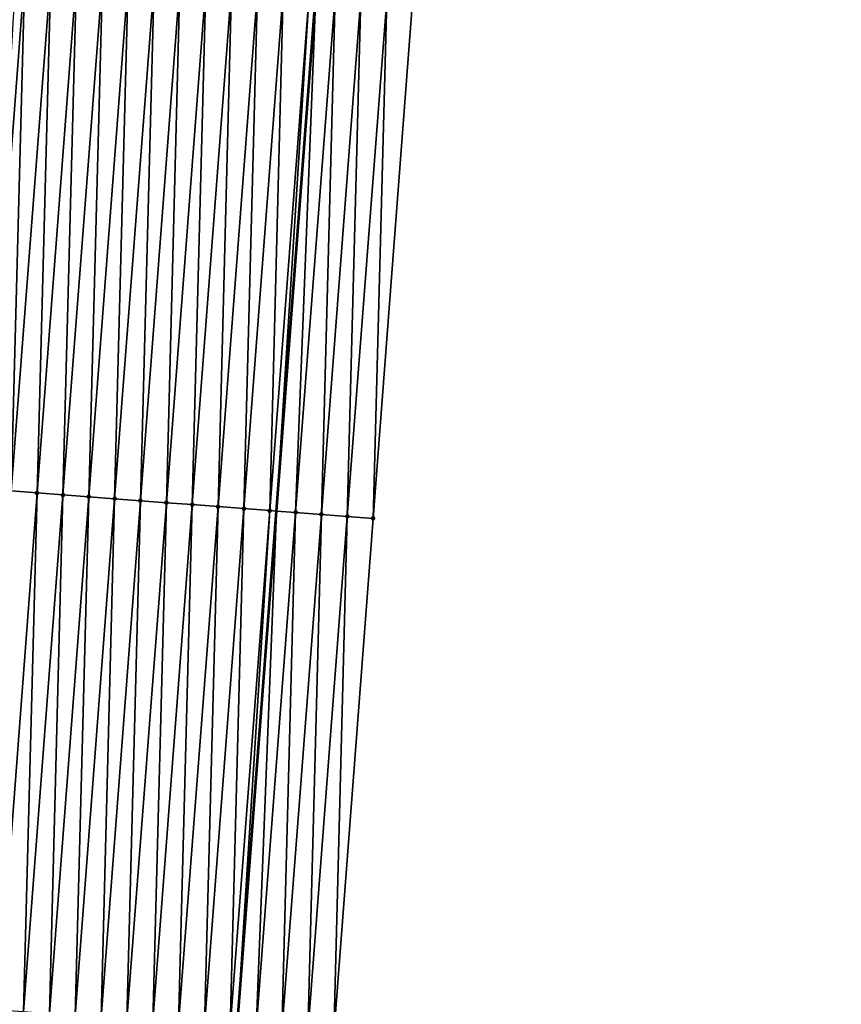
# Model space of a CAD drawing. Header units: feet. Extents: x 2017353 to 2024169, y 808050 to 818690.
# Tile 23 of 256: x 2023386 to 2023418, y 808847 to 808885. Entities that reach past the tile are written whole.
import ezdxf

# ---------------------------------------------------------------- set-up
doc = ezdxf.new("R2010")
doc.units = ezdxf.units.FT
doc.header["$MEASUREMENT"] = 0
for name, color, linetype, lineweight in [('EP_Travel Lane', 172, 'Continuous', 53), ('SB-Road Shots', 141, 'Continuous', 100), ('SB-Road X-Section', 40, 'Continuous', 13)]:
    doc.layers.add(name, color=color, linetype=linetype, lineweight=lineweight)
doc.layers.add('I-77-MM15-17_SB-Surface-BORDER', color=7, linetype='Continuous')
doc.layers.add('I-77-MM15-17_SB-Surface-TIN', color=7, linetype='Continuous')

msp = doc.modelspace()

# ---------------------------------------------------------------- linework, layer by layer
at = {"layer": 'EP_Travel Lane'}
msp.add_polyline3d([(2023388.60228997, 808766.597642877, 258.290655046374), (2023390.09447815, 808786.540838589, 258.5100508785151), (2023391.585967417, 808806.4265932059, 258.7899482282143), (2023393.107016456, 808826.3666790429, 259.0717285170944), (2023394.628067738, 808846.3067942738, 259.3514435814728), (2023396.149113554, 808866.246837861, 259.6361962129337), (2023397.670166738, 808886.1869780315, 259.9141550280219), (2023399.191204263, 808906.1269129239, 260.2065408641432), (2023400.712245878, 808926.0669014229, 260.4951599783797), (2023402.233264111, 808946.0065834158, 260.8053147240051), (2023403.748311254, 808965.9635335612, 261.0879708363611), (2023405.242967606, 808985.9058347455, 261.3552619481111), (2023406.737544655, 809005.8470778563, 261.6942672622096), (2023408.23216618, 809025.7889143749, 261.9930464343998), (2023409.726821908, 809045.7312072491, 262.2609006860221), (2023411.221440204, 809065.6730006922, 262.5626034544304), (2023412.716046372, 809085.6146323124, 262.8752785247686), (2023414.210677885, 809105.5566020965, 263.1650210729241)], dxfattribs=at)
at = {"layer": 'I-77-MM15-17_SB-Surface-BORDER', "color": 3, "linetype": 'Continuous', "lineweight": -3}
msp.add_polyline3d([(2023417.936476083, 809105.2813916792, 262.8930770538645), (2023416.441847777, 809085.3394646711, 262.6004373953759), (2023414.947191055, 809065.3971585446, 262.3334803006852), (2023413.452510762, 809045.4545379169, 262.0878454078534), (2023412.955124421, 809025.4383900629, 261.7600412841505), (2023411.460515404, 809005.4967204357, 261.4499514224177), (2023409.965925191, 808985.5553016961, 261.1228504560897), (2023408.471274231, 808965.6130724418, 260.8506823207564), (2023406.955792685, 808945.6497149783, 260.5698651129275), (2023405.434759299, 808925.7098343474, 260.273666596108), (2023403.913724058, 808905.769929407, 259.9791766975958), (2023401.395523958, 808885.9052766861, 259.7414411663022), (2023399.874481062, 808865.9652713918, 259.4540071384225), (2023398.353419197, 808846.0250174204, 259.1840349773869), (2023397.829520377, 808826.0094874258, 258.8589854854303), (2023396.308470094, 808806.0693852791, 258.5783511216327), (2023394.875827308, 808786.2009241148, 258.2877555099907), (2023393.449287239, 808766.2530119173, 258.0707640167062)], dxfattribs=at)
at = {"layer": 'I-77-MM15-17_SB-Surface-TIN', "color": 128, "linetype": 'Continuous', "lineweight": -3}
for points in [[(2023384.917467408, 808867.1000753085, 259.8823145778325), (2023386.438510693, 808887.0400857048, 260.1693950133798), (2023386.091639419, 808887.0665096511, 260.1718908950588)], [(2023384.917467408, 808867.1000753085, 259.8823145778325), (2023385.914593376, 808867.0243132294, 259.8613828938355), (2023386.438510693, 808887.0400857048, 260.1693950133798)], [(2023385.914593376, 808867.0243132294, 259.8613828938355), (2023387.435636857, 808886.9643261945, 260.1482825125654), (2023386.438510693, 808887.0400857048, 260.1693950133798)], [(2023385.914593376, 808867.0243132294, 259.8613828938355), (2023386.911722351, 808866.9485905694, 259.8376816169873), (2023387.435636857, 808886.9643261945, 260.1482825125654)], [(2023386.911722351, 808866.9485905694, 259.8376816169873), (2023388.432763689, 808886.88857544, 260.1265548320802), (2023387.435636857, 808886.9643261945, 260.1482825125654)], [(2023386.911722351, 808866.9485905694, 259.8376816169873), (2023387.908847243, 808866.8728143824, 259.8177411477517), (2023388.432763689, 808886.88857544, 260.1265548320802)], [(2023387.908847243, 808866.8728143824, 259.8177411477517), (2023389.42988739, 808886.8127836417, 260.1077108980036), (2023388.432763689, 808886.88857544, 260.1265548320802)], [(2023387.908847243, 808866.8728143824, 259.8177411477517), (2023388.905971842, 808866.7970343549, 259.7980705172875), (2023389.42988739, 808886.8127836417, 260.1077108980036)], [(2023388.905971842, 808866.7970343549, 259.7980705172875), (2023390.427013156, 808886.7370189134, 260.0869650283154), (2023389.42988739, 808886.8127836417, 260.1077108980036)], [(2023388.905971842, 808866.7970343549, 259.7980705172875), (2023389.903096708, 808866.721257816, 259.7781547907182), (2023390.427013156, 808886.7370189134, 260.0869650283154)], [(2023389.903096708, 808866.721257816, 259.7781547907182), (2023391.424139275, 808886.6612587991, 260.0658949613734), (2023390.427013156, 808886.7370189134, 260.0869650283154)], [(2023389.903096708, 808866.721257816, 259.7781547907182), (2023390.90022462, 808866.6455212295, 259.7554319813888), (2023391.424139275, 808886.6612587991, 260.0658949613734)], [(2023390.90022462, 808866.6455212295, 259.7554319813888), (2023392.421266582, 808886.5855142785, 260.0437292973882), (2023391.424139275, 808886.6612587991, 260.0658949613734)], [(2023390.90022462, 808866.6455212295, 259.7554319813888), (2023391.897344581, 808866.5696803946, 259.7400336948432), (2023392.421266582, 808886.5855142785, 260.0437292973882)], [(2023391.897344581, 808866.5696803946, 259.7400336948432), (2023393.418392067, 808886.509745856, 260.0232429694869), (2023392.421266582, 808886.5855142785, 260.0437292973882)], [(2023391.897344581, 808866.5696803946, 259.7400336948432), (2023392.894462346, 808866.4938107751, 259.7266578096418), (2023393.418392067, 808886.509745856, 260.0232429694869)], [(2023392.894462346, 808866.4938107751, 259.7266578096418), (2023394.415517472, 808886.4339763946, 260.0028296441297), (2023393.418392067, 808886.509745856, 260.0232429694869)], [(2023392.894462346, 808866.4938107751, 259.7266578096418), (2023393.891590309, 808866.4180748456, 259.7038888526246), (2023394.415517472, 808886.4339763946, 260.0028296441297)], [(2023393.891590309, 808866.4180748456, 259.7038888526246), (2023395.412637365, 808886.3581346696, 259.9874935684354), (2023394.415517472, 808886.4339763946, 260.0028296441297)], [(2023393.891590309, 808866.4180748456, 259.7038888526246), (2023394.888721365, 808866.3423794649, 259.6782709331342), (2023395.412637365, 808886.3581346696, 259.9874935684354)], [(2023394.888721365, 808866.3423794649, 259.6782709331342), (2023396.409765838, 808886.2824054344, 259.9642539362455), (2023395.412637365, 808886.3581346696, 259.9874935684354)], [(2023394.888721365, 808866.3423794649, 259.6782709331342), (2023395.885858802, 808866.2667677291, 259.6467761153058), (2023396.409765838, 808886.2824054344, 259.9642539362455)], [(2023395.885858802, 808866.2667677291, 259.6467761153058), (2023397.40690786, 808886.2068538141, 259.9285350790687), (2023396.409765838, 808886.2824054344, 259.9642539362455)], [(2023395.885858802, 808866.2667677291, 259.6467761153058), (2023396.149113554, 808866.246837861, 259.6361962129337), (2023397.40690786, 808886.2068538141, 259.9285350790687)], [(2023397.40690786, 808886.2068538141, 259.9285350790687), (2023396.149113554, 808866.246837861, 259.6361962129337), (2023397.670166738, 808886.1869780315, 259.9141550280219)], [(2023396.883005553, 808866.1912781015, 259.6067019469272), (2023397.670166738, 808886.1869780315, 259.9141550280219), (2023396.149113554, 808866.246837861, 259.6361962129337)], [(2023396.883005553, 808866.1912781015, 259.6067019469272), (2023398.404070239, 808886.1315690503, 259.8740668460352), (2023397.670166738, 808886.1869780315, 259.9141550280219)], [(2023396.883005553, 808866.1912781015, 259.6067019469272), (2023397.880163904, 808866.1159405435, 259.5559433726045), (2023398.404070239, 808886.1315690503, 259.8740668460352)], [(2023397.880163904, 808866.1159405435, 259.5559433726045), (2023399.40122188, 808886.0561435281, 259.8294883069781), (2023398.404070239, 808886.1315690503, 259.8740668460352)], [(2023397.880163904, 808866.1159405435, 259.5559433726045), (2023398.877323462, 808866.0406188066, 259.5040731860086), (2023399.40122188, 808886.0561435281, 259.8294883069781)], [(2023398.877323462, 808866.0406188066, 259.5040731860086), (2023400.398366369, 808885.9806242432, 259.7914975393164), (2023399.40122188, 808886.0561435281, 259.8294883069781)], [(2023398.877323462, 808866.0406188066, 259.5040731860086), (2023399.874481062, 808865.9652713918, 259.4540071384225), (2023400.398366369, 808885.9806242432, 259.7914975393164)], [(2023399.874481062, 808865.9652713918, 259.4540071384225), (2023401.395523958, 808885.9052766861, 259.7414411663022), (2023400.398366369, 808885.9806242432, 259.7914975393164)], [(2023385.390666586, 808847.0084165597, 259.5620954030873), (2023386.911722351, 808866.9485905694, 259.8376816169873), (2023385.914593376, 808867.0243132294, 259.8613828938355)], [(2023385.390666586, 808847.0084165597, 259.5620954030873), (2023386.387790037, 808846.9326214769, 259.5434822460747), (2023386.911722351, 808866.9485905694, 259.8376816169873)], [(2023386.387790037, 808846.9326214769, 259.5434822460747), (2023387.908847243, 808866.8728143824, 259.8177411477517), (2023386.911722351, 808866.9485905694, 259.8376816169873)], [(2023386.387790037, 808846.9326214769, 259.5434822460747), (2023387.384911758, 808846.8568037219, 259.5264620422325), (2023387.908847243, 808866.8728143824, 259.8177411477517)], [(2023387.384911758, 808846.8568037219, 259.5264620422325), (2023388.905971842, 808866.7970343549, 259.7980705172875), (2023387.908847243, 808866.8728143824, 259.8177411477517)], [(2023387.384911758, 808846.8568037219, 259.5264620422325), (2023388.382036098, 808846.7810202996, 259.507029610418), (2023388.905971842, 808866.7970343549, 259.7980705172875)], [(2023388.382036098, 808846.7810202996, 259.507029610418), (2023389.903096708, 808866.721257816, 259.7781547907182), (2023388.905971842, 808866.7970343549, 259.7980705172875)], [(2023388.382036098, 808846.7810202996, 259.507029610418), (2023389.379176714, 808846.7054502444, 259.4726059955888), (2023389.903096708, 808866.721257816, 259.7781547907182)], [(2023389.379176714, 808846.7054502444, 259.4726059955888), (2023390.90022462, 808866.6455212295, 259.7554319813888), (2023389.903096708, 808866.721257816, 259.7781547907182)], [(2023389.379176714, 808846.7054502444, 259.4726059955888), (2023390.376310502, 808846.6297906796, 259.4444713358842), (2023390.90022462, 808866.6455212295, 259.7554319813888)], [(2023390.376310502, 808846.6297906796, 259.4444713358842), (2023391.897344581, 808866.5696803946, 259.7400336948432), (2023390.90022462, 808866.6455212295, 259.7554319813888)], [(2023390.376310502, 808846.6297906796, 259.4444713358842), (2023391.373436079, 808846.5540234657, 259.4239001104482), (2023391.897344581, 808866.5696803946, 259.7400336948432)], [(2023391.373436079, 808846.5540234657, 259.4239001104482), (2023392.894462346, 808866.4938107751, 259.7266578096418), (2023391.897344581, 808866.5696803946, 259.7400336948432)], [(2023391.373436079, 808846.5540234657, 259.4239001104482), (2023392.370555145, 808846.4781709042, 259.4093254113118), (2023392.894462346, 808866.4938107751, 259.7266578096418)], [(2023392.370555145, 808846.4781709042, 259.4093254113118), (2023393.891590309, 808866.4180748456, 259.7038888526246), (2023392.894462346, 808866.4938107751, 259.7266578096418)], [(2023392.370555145, 808846.4781709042, 259.4093254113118), (2023393.367674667, 808846.4023243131, 259.3943312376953), (2023393.891590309, 808866.4180748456, 259.7038888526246)], [(2023393.367674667, 808846.4023243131, 259.3943312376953), (2023394.888721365, 808866.3423794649, 259.6782709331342), (2023393.891590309, 808866.4180748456, 259.7038888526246)], [(2023393.367674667, 808846.4023243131, 259.3943312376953), (2023394.364811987, 808846.3267110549, 259.3629430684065), (2023394.888721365, 808866.3423794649, 259.6782709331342)], [(2023394.364811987, 808846.3267110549, 259.3629430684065), (2023395.885858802, 808866.2667677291, 259.6467761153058), (2023394.888721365, 808866.3423794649, 259.6782709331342)], [(2023394.364811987, 808846.3267110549, 259.3629430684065), (2023394.628067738, 808846.3067942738, 259.3514435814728), (2023395.885858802, 808866.2667677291, 259.6467761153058)], [(2023395.885858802, 808866.2667677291, 259.6467761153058), (2023394.628067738, 808846.3067942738, 259.3514435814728), (2023396.149113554, 808866.246837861, 259.6361962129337)], [(2023395.36196252, 808846.2512709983, 259.319385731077), (2023396.149113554, 808866.246837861, 259.6361962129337), (2023394.628067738, 808846.3067942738, 259.3514435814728)], [(2023395.36196252, 808846.2512709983, 259.319385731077), (2023396.883005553, 808866.1912781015, 259.6067019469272), (2023396.149113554, 808866.246837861, 259.6361962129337)], [(2023395.36196252, 808846.2512709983, 259.319385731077), (2023396.359108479, 808846.1757709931, 259.2800403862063), (2023396.883005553, 808866.1912781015, 259.6067019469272)], [(2023396.359108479, 808846.1757709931, 259.2800403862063), (2023397.880163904, 808866.1159405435, 259.5559433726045), (2023396.883005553, 808866.1912781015, 259.6067019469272)], [(2023396.359108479, 808846.1757709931, 259.2800403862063), (2023397.356265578, 808846.1004170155, 259.230435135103), (2023397.880163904, 808866.1159405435, 259.5559433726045)], [(2023397.356265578, 808846.1004170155, 259.230435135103), (2023398.877323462, 808866.0406188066, 259.5040731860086), (2023397.880163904, 808866.1159405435, 259.5559433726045)], [(2023397.356265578, 808846.1004170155, 259.230435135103), (2023398.353419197, 808846.0250174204, 259.1840349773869), (2023398.877323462, 808866.0406188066, 259.5040731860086)], [(2023398.353419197, 808846.0250174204, 259.1840349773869), (2023399.874481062, 808865.9652713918, 259.4540071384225), (2023398.877323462, 808866.0406188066, 259.5040731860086)]]:
    msp.add_3dface(points, dxfattribs=at)
at = {"layer": 'SB-Road Shots', "lineweight": 100}
for p in [(2023386.911722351, 808866.9485905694, 259.8376816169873), (2023387.908847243, 808866.8728143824, 259.8177411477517), (2023388.905971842, 808866.7970343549, 259.7980705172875), (2023389.903096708, 808866.721257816, 259.7781547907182), (2023390.90022462, 808866.6455212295, 259.7554319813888), (2023391.897344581, 808866.5696803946, 259.7400336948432), (2023392.894462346, 808866.4938107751, 259.7266578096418), (2023393.891590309, 808866.4180748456, 259.7038888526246), (2023394.888721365, 808866.3423794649, 259.6782709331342), (2023395.885858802, 808866.2667677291, 259.6467761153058), (2023396.883005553, 808866.1912781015, 259.6067019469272), (2023397.880163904, 808866.1159405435, 259.5559433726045), (2023398.877323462, 808866.0406188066, 259.5040731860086), (2023399.874481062, 808865.9652713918, 259.4540071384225)]:
    msp.add_point(p, dxfattribs=at)
at = {"layer": 'SB-Road X-Section', "extrusion": (0.07605224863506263, 0.9970016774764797, 0.01427272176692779), "elevation": 960328.5376862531, "flags": 128}
msp.add_lwpolyline([(-1956016.234314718, -13448.41787841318), (-1956015.234314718, -13448.36780726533), (-1956014.234314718, -13448.31593179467), (-1956013.234314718, -13448.26516804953), (-1956012.234314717, -13448.22508979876), (-1956011.234314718, -13448.19359177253), (-1956010.234314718, -13448.16797124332), (-1956009.234314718, -13448.1451999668), (-1956008.234314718, -13448.13182271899), (-1956007.234314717, -13448.11642286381), (-1956006.234314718, -13448.09369773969), (-1956005.234314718, -13448.07377998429), (-1956004.234314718, -13448.05410734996), (-1956003.234314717, -13448.03416484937), (-1956002.234314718, -13448.01046115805), (-1956001.234314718, -13447.98952734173), (-1956000.627065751, -13447.98535325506), (-1956000.341065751, -13447.98623959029), (-1956000.234314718, -13447.98686138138), (-1955999.603922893, -13447.99346616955), (-1955999.234314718, -13447.99929044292), (-1955998.234314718, -13448.0190219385), (-1955997.234314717, -13448.04260894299), (-1955996.234314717, -13448.06636142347), (-1955995.234314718, -13448.08625374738), (-1955994.234314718, -13448.10499768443), (-1955993.234314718, -13448.13011973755), (-1955992.234314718, -13448.15455346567), (-1955991.234314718, -13448.17211288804), (-1955990.234314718, -13448.18950617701), (-1955989.234314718, -13448.21074872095), (-1955988.234314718, -13448.23529208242), (-1955987.234314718, -13448.25992553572), (-1955986.234314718, -13448.2838628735), (-1955985.234314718, -13448.30156488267), (-1955984.234314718, -13448.31138727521), (-1955983.234314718, -13448.32529403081), (-1955982.234314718, -13448.34578497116), (-1955981.234314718, -13448.36984970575), (-1955980.234314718, -13448.39347879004), (-1955979.234314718, -13448.41390362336), (-1955978.234314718, -13448.43110793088), (-1955977.234314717, -13448.44745432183), (-1955976.234314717, -13448.46997250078), (-1955975.234314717, -13448.50158753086), (-1955974.234314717, -13448.54328903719), (-1955973.234314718, -13448.59192477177), (-1955972.234314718, -13448.64211373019), (-1955971.809541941, -13448.6628408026)], dxfattribs=at)
at = {"layer": 'SB-Road X-Section', "extrusion": (0.07605225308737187, 0.9970016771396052, 0.01427272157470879), "elevation": 960308.5464224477, "flags": 128}
msp.add_lwpolyline([(-1956016.230025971, -13448.4023346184), (-1956015.230025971, -13448.35592973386), (-1956014.230025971, -13448.30631942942), (-1956013.230025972, -13448.26697007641), (-1956012.230025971, -13448.22340830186), (-1956011.230025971, -13448.19201693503), (-1956010.230025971, -13448.17702123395), (-1956009.230025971, -13448.16244505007), (-1956008.230025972, -13448.14187172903), (-1956007.230025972, -13448.11373420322), (-1956006.230025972, -13448.07930708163), (-1956005.230025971, -13448.05987267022), (-1956004.230025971, -13448.04285073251), (-1956003.230025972, -13448.02423567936), (-1956002.230025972, -13448.00134190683), (-1956001.230025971, -13447.98426823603), (-1956000.612791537, -13447.98139866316), (-1956000.368886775, -13447.98197865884), (-1956000.230025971, -13447.9828351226), (-1955999.862505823, -13447.9867677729), (-1955999.230025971, -13447.99766533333), (-1955998.230025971, -13448.02086881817), (-1955997.230025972, -13448.04554094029), (-1955996.230025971, -13448.06832767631), (-1955995.230025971, -13448.08831073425), (-1955994.230025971, -13448.10564330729), (-1955993.230025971, -13448.12800710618), (-1955992.230025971, -13448.15446867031), (-1955991.230025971, -13448.18061258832), (-1955990.230025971, -13448.20077624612), (-1955989.230025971, -13448.21584664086), (-1955988.230025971, -13448.2322742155), (-1955987.230025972, -13448.25503283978), (-1955986.230025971, -13448.28317318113), (-1955985.230025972, -13448.31126732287), (-1955984.230025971, -13448.33348238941), (-1955983.230025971, -13448.34667432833), (-1955982.230025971, -13448.35531089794), (-1955981.230025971, -13448.37062346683), (-1955980.230025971, -13448.39082094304), (-1955979.230025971, -13448.40976879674), (-1955978.230025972, -13448.42632049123), (-1955977.230025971, -13448.44481534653), (-1955976.230025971, -13448.47018938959), (-1955975.230025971, -13448.50369956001), (-1955974.230025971, -13448.54150559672), (-1955973.230025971, -13448.58239415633), (-1955972.230025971, -13448.62314756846), (-1955971.230025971, -13448.66251241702), (-1955971.092886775, -13448.66773063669)], dxfattribs=at)

doc.saveas('drawing.dxf')
